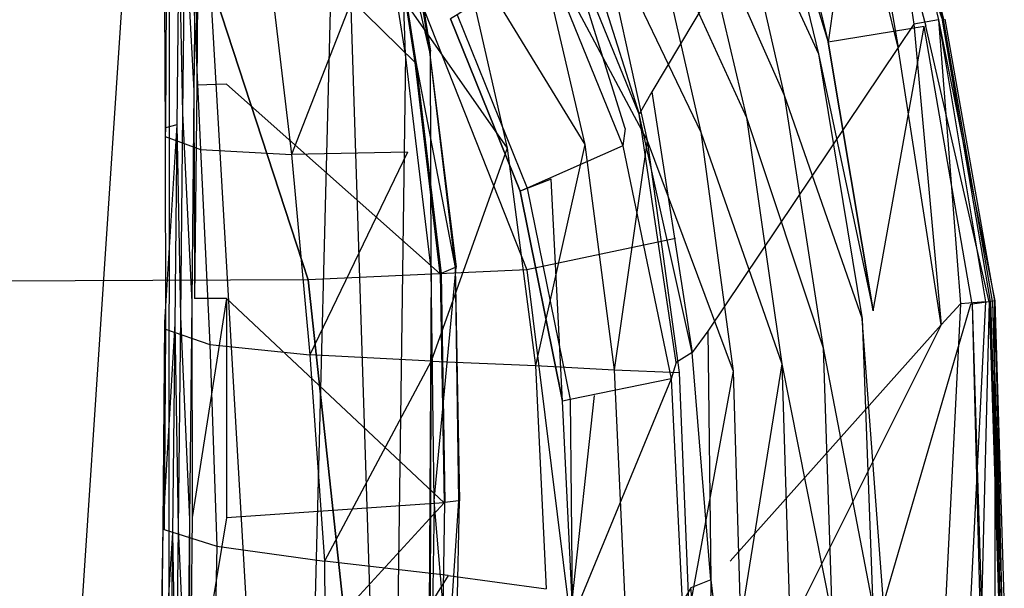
# Model space of a CAD drawing. Extents: x 0 to 0.355, y -0.455 to 0.
# Tile 26 of 29: x 0.236 to 0.355, y -0.231 to -0.162. Entities that reach past the tile are written whole.
import ezdxf

# ---------------------------------------------------------------- set-up
doc = ezdxf.new("R2010")
doc.units = 0
doc.layers.add('L0_WC_N_761910__0___REPLACEMTFO', color=7, linetype='CONTINUOUS')

msp = doc.modelspace()

# ---------------------------------------------------------------- linework, layer by layer
at = {"layer": 'L0_WC_N_761910__0___REPLACEMTFO', "color": 8}
for points, invisible_edges in [([(0.254121, -0.072895, 0.000161), (0.234538, -0.368558, 0.000032), (0.234284, -0.056078, 0.00026), (0.254121, -0.072895, 0.000161)], 14), ([(0.254121, -0.072895, 0.000161), (0.253972, -0.352966, 0.000032), (0.234538, -0.368558, 0.000032), (0.254121, -0.072895, 0.000161)], 14), ([(0.269124, -0.33135, 0.000033), (0.253972, -0.352966, 0.000032), (0.254121, -0.072895, 0.000161), (0.269124, -0.33135, 0.000033)], 14), ([(0.269124, -0.33135, 0.000033), (0.254121, -0.072895, 0.000161), (0.267252, -0.09383, 0.000068), (0.269124, -0.33135, 0.000033)], 14), ([(0.274668, -0.117053, 0.000011), (0.269124, -0.33135, 0.000033), (0.267252, -0.09383, 0.000068), (0.274668, -0.117053, 0.000011)], 14), ([(0.325555, -0.10256, 0.389507), (0.302654, -0.147827, 0.389679), (0.312388, -0.171017, 0.3896), (0.325555, -0.10256, 0.389507)], 14), ([(0.334479, -0.133982, 0.389483), (0.325555, -0.10256, 0.389507), (0.312388, -0.171017, 0.3896), (0.334479, -0.133982, 0.389483)], 14), ([(0.280702, -0.306705, 0.000031), (0.269124, -0.33135, 0.000033), (0.274668, -0.117053, 0.000011), (0.280702, -0.306705, 0.000031)], 14), ([(0.280702, -0.306705, 0.000031), (0.274668, -0.117053, 0.000011), (0.278685, -0.141583), (0.280702, -0.306705, 0.000031)], 14), ([(0.344084, -0.162842, 0.389491), (0.339129, -0.130357, 0.388188), (0.33619, -0.131022, 0.389475), (0.344084, -0.162842, 0.389491)], 13), ([(0.339743, -0.130703, 0.374558), (0.347519, -0.162362, 0.374574), (0.338007, -0.134725, 0.345333), (0.339743, -0.130703, 0.374558)], 14), ([(0.339129, -0.130357, 0.388188), (0.344084, -0.162842, 0.389491), (0.347055, -0.162315, 0.388205), (0.339129, -0.130357, 0.388188)], 14), ([(0.348152, -0.162134, 0.385104), (0.339129, -0.130357, 0.388188), (0.347055, -0.162315, 0.388205), (0.348152, -0.162134, 0.385104)], 13), ([(0.339743, -0.130703, 0.374558), (0.347668, -0.162308, 0.376752), (0.347519, -0.162362, 0.374574), (0.339743, -0.130703, 0.374558)], 14), ([(0.342155, -0.165681, 0.389495), (0.33619, -0.131022, 0.389475), (0.334479, -0.133982, 0.389483), (0.342155, -0.165681, 0.389495)], 13), ([(0.33619, -0.131022, 0.389475), (0.342155, -0.165681, 0.389495), (0.344084, -0.162842, 0.389491), (0.33619, -0.131022, 0.389475)], 14), ([(0.282932, -0.132707, 0.346654), (0.274402, -0.134632, 0.307215), (0.315249, -0.188756, 0.349274), (0.282932, -0.132707, 0.346654)], 14), ([(0.334479, -0.133982, 0.389483), (0.312388, -0.171017, 0.3896), (0.319167, -0.199975, 0.389535), (0.334479, -0.133982, 0.389483)], 14), ([(0.342155, -0.165681, 0.389495), (0.334479, -0.133982, 0.389483), (0.319167, -0.199975, 0.389535), (0.342155, -0.165681, 0.389495)], 14), ([(0.274402, -0.134632, 0.307215), (0.251946, -0.13583, 0.273485), (0.297295, -0.192538, 0.300677), (0.274402, -0.134632, 0.307215)], 14), ([(0.274402, -0.134632, 0.307215), (0.297295, -0.192538, 0.300677), (0.315249, -0.188756, 0.349274), (0.274402, -0.134632, 0.307215)], 14), ([(0.337995, -0.135104, 0.342586), (0.333697, -0.165021, 0.342586), (0.327456, -0.139295, 0.343037), (0.337995, -0.135104, 0.342586)], 14), ([(0.345326, -0.16315, 0.342588), (0.333697, -0.165021, 0.342586), (0.337995, -0.135104, 0.342586), (0.345326, -0.16315, 0.342588)], 14), ([(0.338007, -0.134725, 0.345333), (0.345515, -0.163082, 0.345337), (0.337995, -0.135104, 0.342586), (0.338007, -0.134725, 0.345333)], 14), ([(0.337995, -0.135104, 0.342586), (0.345515, -0.163082, 0.345337), (0.345326, -0.16315, 0.342588), (0.337995, -0.135104, 0.342586)], 14), ([(0.338007, -0.134725, 0.345333), (0.347519, -0.162362, 0.374574), (0.345515, -0.163082, 0.345337), (0.338007, -0.134725, 0.345333)], 14), ([(0.251946, -0.13583, 0.273485), (0.217857, -0.136682, 0.250909), (0.230224, -0.19395, 0.224176), (0.251946, -0.13583, 0.273485)], 14), ([(0.270845, -0.193772, 0.25717), (0.251946, -0.13583, 0.273485), (0.230224, -0.19395, 0.224176), (0.270845, -0.193772, 0.25717)], 14), ([(0.251946, -0.13583, 0.273485), (0.270845, -0.193772, 0.25717), (0.297295, -0.192538, 0.300677), (0.251946, -0.13583, 0.273485)], 14), ([(0.326264, -0.140236, 0.338844), (0.332532, -0.16643, 0.338352), (0.322036, -0.143572, 0.323979), (0.326264, -0.140236, 0.338844)], 14), ([(0.327456, -0.139295, 0.343037), (0.333697, -0.165021, 0.342586), (0.326264, -0.140236, 0.338844), (0.327456, -0.139295, 0.343037)], 14), ([(0.326264, -0.140236, 0.338844), (0.333697, -0.165021, 0.342586), (0.332532, -0.16643, 0.338352), (0.326264, -0.140236, 0.338844)], 14), ([(0.281679, -0.141122), (0.282645, -0.16653, 0.000016), (0.278685, -0.141583), (0.281679, -0.141122)], 13), ([(0.282645, -0.16653, 0.000016), (0.280702, -0.306705, 0.000031), (0.278685, -0.141583), (0.282645, -0.16653, 0.000016)], 14), ([(0.280019, -0.142894, 0.041239), (0.285542, -0.166211, 0.002529), (0.281578, -0.14123, 0.002514), (0.280019, -0.142894, 0.041239)], 14), ([(0.281578, -0.14123, 0.002514), (0.285649, -0.166132, 0.000016), (0.281679, -0.141122), (0.281578, -0.14123, 0.002514)], 14), ([(0.285649, -0.166132, 0.000016), (0.281578, -0.14123, 0.002514), (0.285542, -0.166211, 0.002529), (0.285649, -0.166132, 0.000016)], 13), ([(0.282645, -0.16653, 0.000016), (0.281679, -0.141122), (0.285649, -0.166132, 0.000016), (0.282645, -0.16653, 0.000016)], 14), ([(0.283811, -0.16748, 0.043191), (0.279941, -0.142977, 0.043176), (0.260989, -0.145019, 0.043225), (0.283811, -0.16748, 0.043191)], 14), ([(0.279941, -0.142977, 0.043176), (0.283894, -0.16742, 0.041254), (0.280019, -0.142894, 0.041239), (0.279941, -0.142977, 0.043176)], 14), ([(0.283894, -0.16742, 0.041254), (0.279941, -0.142977, 0.043176), (0.283811, -0.16748, 0.043191), (0.283894, -0.16742, 0.041254)], 13), ([(0.285542, -0.166211, 0.002529), (0.280019, -0.142894, 0.041239), (0.283894, -0.16742, 0.041254), (0.285542, -0.166211, 0.002529)], 13), ([(0.322036, -0.143572, 0.323979), (0.328398, -0.171426, 0.323341), (0.317258, -0.146302, 0.30884), (0.322036, -0.143572, 0.323979)], 14), ([(0.322036, -0.143572, 0.323979), (0.332532, -0.16643, 0.338352), (0.328398, -0.171426, 0.323341), (0.322036, -0.143572, 0.323979)], 14), ([(0.260989, -0.145019, 0.043225), (0.257652, -0.145248, 0.050272), (0.260989, -0.170119, 0.04321), (0.260989, -0.145019, 0.043225)], 14), ([(0.283811, -0.16748, 0.043191), (0.260989, -0.145019, 0.043225), (0.260989, -0.170119, 0.04321), (0.283811, -0.16748, 0.043191)], 14), ([(0.255943, -0.150003, 0.105668), (0.257059, -0.170894, 0.061134), (0.257317, -0.146179, 0.061121), (0.255943, -0.150003, 0.105668)], 14), ([(0.257392, -0.170229, 0.050284), (0.257317, -0.146179, 0.061121), (0.257059, -0.170894, 0.061134), (0.257392, -0.170229, 0.050284)], 13), ([(0.257317, -0.146179, 0.061121), (0.257392, -0.170229, 0.050284), (0.257652, -0.145248, 0.050272), (0.257317, -0.146179, 0.061121)], 14), ([(0.257652, -0.145248, 0.050272), (0.257392, -0.170229, 0.050284), (0.260989, -0.170119, 0.04321), (0.257652, -0.145248, 0.050272)], 14), ([(0.317258, -0.146302, 0.30884), (0.323855, -0.174124, 0.308414), (0.31211, -0.14858, 0.293855), (0.317258, -0.146302, 0.30884)], 14), ([(0.317258, -0.146302, 0.30884), (0.328398, -0.171426, 0.323341), (0.323855, -0.174124, 0.308414), (0.317258, -0.146302, 0.30884)], 14), ([(0.31088, -0.173719, 0.389608), (0.302654, -0.147827, 0.389679), (0.301395, -0.150578, 0.389687), (0.31088, -0.173719, 0.389608)], 13), ([(0.302654, -0.147827, 0.389679), (0.31088, -0.173719, 0.389608), (0.312388, -0.171017, 0.3896), (0.302654, -0.147827, 0.389679)], 14), ([(0.31211, -0.14858, 0.293855), (0.31833, -0.175906, 0.293509), (0.305975, -0.150224, 0.279918), (0.31211, -0.14858, 0.293855)], 14), ([(0.31211, -0.14858, 0.293855), (0.323855, -0.174124, 0.308414), (0.31833, -0.175906, 0.293509), (0.31211, -0.14858, 0.293855)], 14), ([(0.255248, -0.151938, 0.128218), (0.255691, -0.173626, 0.105685), (0.255943, -0.150003, 0.105668), (0.255248, -0.151938, 0.128218)], 14), ([(0.257059, -0.170894, 0.061134), (0.255943, -0.150003, 0.105668), (0.255691, -0.173626, 0.105685), (0.257059, -0.170894, 0.061134)], 13), ([(0.305975, -0.150224, 0.279918), (0.311835, -0.176925, 0.279343), (0.298202, -0.151315, 0.266525), (0.305975, -0.150224, 0.279918)], 14), ([(0.309196, -0.175478, 0.387808), (0.301395, -0.150578, 0.389687), (0.29974, -0.152728, 0.387887), (0.309196, -0.175478, 0.387808)], 14), ([(0.31088, -0.173719, 0.389608), (0.301395, -0.150578, 0.389687), (0.309196, -0.175478, 0.387808), (0.31088, -0.173719, 0.389608)], 14), ([(0.305975, -0.150224, 0.279918), (0.31833, -0.175906, 0.293509), (0.311835, -0.176925, 0.279343), (0.305975, -0.150224, 0.279918)], 14), ([(0.255248, -0.151938, 0.128218), (0.253712, -0.153015, 0.18082), (0.254999, -0.175009, 0.128237), (0.255248, -0.151938, 0.128218)], 14), ([(0.255691, -0.173626, 0.105685), (0.255248, -0.151938, 0.128218), (0.254999, -0.175009, 0.128237), (0.255691, -0.173626, 0.105685)], 13), ([(0.298202, -0.151315, 0.266525), (0.304299, -0.177404, 0.265727), (0.289223, -0.152738, 0.253472), (0.298202, -0.151315, 0.266525)], 14), ([(0.298202, -0.151315, 0.266525), (0.311835, -0.176925, 0.279343), (0.304299, -0.177404, 0.265727), (0.298202, -0.151315, 0.266525)], 14), ([(0.253712, -0.153015, 0.18082), (0.253471, -0.154225, 0.192144), (0.253628, -0.175383, 0.180964), (0.253712, -0.153015, 0.18082)], 14), ([(0.253712, -0.153015, 0.18082), (0.253628, -0.175383, 0.180964), (0.254999, -0.175009, 0.128237), (0.253712, -0.153015, 0.18082)], 14), ([(0.289223, -0.152738, 0.253472), (0.29492, -0.177829, 0.252221), (0.278392, -0.154154, 0.240279), (0.289223, -0.152738, 0.253472)], 14), ([(0.289223, -0.152738, 0.253472), (0.304299, -0.177404, 0.265727), (0.29492, -0.177829, 0.252221), (0.289223, -0.152738, 0.253472)], 14), ([(0.29974, -0.152728, 0.387887), (0.299618, -0.154718, 0.383516), (0.309196, -0.175478, 0.387808), (0.29974, -0.152728, 0.387887)], 14), ([(0.253471, -0.154225, 0.192144), (0.256811, -0.155138, 0.211506), (0.25359, -0.176429, 0.192439), (0.253471, -0.154225, 0.192144)], 14), ([(0.253471, -0.154225, 0.192144), (0.25359, -0.176429, 0.192439), (0.253628, -0.175383, 0.180964), (0.253471, -0.154225, 0.192144)], 14), ([(0.278392, -0.154154, 0.240279), (0.268857, -0.178608, 0.226807), (0.266074, -0.155214, 0.227156), (0.278392, -0.154154, 0.240279)], 14), ([(0.282877, -0.178327, 0.239251), (0.268857, -0.178608, 0.226807), (0.278392, -0.154154, 0.240279), (0.282877, -0.178327, 0.239251)], 14), ([(0.278392, -0.154154, 0.240279), (0.29492, -0.177829, 0.252221), (0.282877, -0.178327, 0.239251), (0.278392, -0.154154, 0.240279)], 14), ([(0.256811, -0.155138, 0.211506), (0.257853, -0.178013, 0.211403), (0.25359, -0.176429, 0.192439), (0.256811, -0.155138, 0.211506)], 14), ([(0.256811, -0.155138, 0.211506), (0.266074, -0.155214, 0.227156), (0.257853, -0.178013, 0.211403), (0.256811, -0.155138, 0.211506)], 14), ([(0.266074, -0.155214, 0.227156), (0.268857, -0.178608, 0.226807), (0.257853, -0.178013, 0.211403), (0.266074, -0.155214, 0.227156)], 14), ([(0.299618, -0.154718, 0.383516), (0.288851, -0.16171, 0.328941), (0.308899, -0.177543, 0.383438), (0.299618, -0.154718, 0.383516)], 14), ([(0.299618, -0.154718, 0.383516), (0.308899, -0.177543, 0.383438), (0.309196, -0.175478, 0.387808), (0.299618, -0.154718, 0.383516)], 14), ([(0.296468, -0.183042, 0.326379), (0.288061, -0.162224, 0.324937), (0.291585, -0.160105, 0.320904), (0.296468, -0.183042, 0.326379)], 14), ([(0.300212, -0.181607, 0.322404), (0.296468, -0.183042, 0.326379), (0.291585, -0.160105, 0.320904), (0.300212, -0.181607, 0.322404)], 14), ([(0.288851, -0.16171, 0.328941), (0.288061, -0.162224, 0.324937), (0.297318, -0.182665, 0.330279), (0.288851, -0.16171, 0.328941)], 14), ([(0.288851, -0.16171, 0.328941), (0.297318, -0.182665, 0.330279), (0.308899, -0.177543, 0.383438), (0.288851, -0.16171, 0.328941)], 14), ([(0.288061, -0.162224, 0.324937), (0.296468, -0.183042, 0.326379), (0.297318, -0.182665, 0.330279), (0.288061, -0.162224, 0.324937)], 14), ([(0.347353, -0.199185, 0.389511), (0.344084, -0.162842, 0.389491), (0.342155, -0.165681, 0.389495), (0.347353, -0.199185, 0.389511)], 13), ([(0.349716, -0.196654, 0.389512), (0.347055, -0.162315, 0.388205), (0.344084, -0.162842, 0.389491), (0.349716, -0.196654, 0.389512)], 13), ([(0.344084, -0.162842, 0.389491), (0.347353, -0.199185, 0.389511), (0.349716, -0.196654, 0.389512), (0.344084, -0.162842, 0.389491)], 14), ([(0.353189, -0.196404, 0.374595), (0.345515, -0.163082, 0.345337), (0.347519, -0.162362, 0.374574), (0.353189, -0.196404, 0.374595)], 14), ([(0.347055, -0.162315, 0.388205), (0.353845, -0.196307, 0.385124), (0.348152, -0.162134, 0.385104), (0.347055, -0.162315, 0.388205)], 14), ([(0.347055, -0.162315, 0.388205), (0.349716, -0.196654, 0.389512), (0.35273, -0.196397, 0.388225), (0.347055, -0.162315, 0.388205)], 14), ([(0.353845, -0.196307, 0.385124), (0.347055, -0.162315, 0.388205), (0.35273, -0.196397, 0.388225), (0.353845, -0.196307, 0.385124)], 13), ([(0.353344, -0.196382, 0.376772), (0.347519, -0.162362, 0.374574), (0.347668, -0.162308, 0.376752), (0.353344, -0.196382, 0.376772)], 14), ([(0.347519, -0.162362, 0.374574), (0.353344, -0.196382, 0.376772), (0.353189, -0.196404, 0.374595), (0.347519, -0.162362, 0.374574)], 13), ([(0.353554, -0.19635, 0.379744), (0.347668, -0.162308, 0.376752), (0.347872, -0.162235, 0.379723), (0.353554, -0.19635, 0.379744)], 14), ([(0.347668, -0.162308, 0.376752), (0.353554, -0.19635, 0.379744), (0.353344, -0.196382, 0.376772), (0.347668, -0.162308, 0.376752)], 13), ([(0.353845, -0.196307, 0.385124), (0.347872, -0.162235, 0.379723), (0.348152, -0.162134, 0.385104), (0.353845, -0.196307, 0.385124)], 14), ([(0.347872, -0.162235, 0.379723), (0.353845, -0.196307, 0.385124), (0.353554, -0.19635, 0.379744), (0.347872, -0.162235, 0.379723)], 13), ([(0.345326, -0.16315, 0.342588), (0.339133, -0.197501, 0.342605), (0.333697, -0.165021, 0.342586), (0.345326, -0.16315, 0.342588)], 13), ([(0.339133, -0.197501, 0.342605), (0.345326, -0.16315, 0.342588), (0.350917, -0.19674, 0.342608), (0.339133, -0.197501, 0.342605)], 14), ([(0.351113, -0.196711, 0.345357), (0.345326, -0.16315, 0.342588), (0.345515, -0.163082, 0.345337), (0.351113, -0.196711, 0.345357)], 14), ([(0.345326, -0.16315, 0.342588), (0.351113, -0.196711, 0.345357), (0.350917, -0.19674, 0.342608), (0.345326, -0.16315, 0.342588)], 13), ([(0.345515, -0.163082, 0.345337), (0.353189, -0.196404, 0.374595), (0.351113, -0.196711, 0.345357), (0.345515, -0.163082, 0.345337)], 13), ([(0.333697, -0.165021, 0.342586), (0.339133, -0.197501, 0.342605), (0.332532, -0.16643, 0.338352), (0.333697, -0.165021, 0.342586)], 14), ([(0.285191, -0.279755, 0.000029), (0.280702, -0.306705, 0.000031), (0.282645, -0.16653, 0.000016), (0.285191, -0.279755, 0.000029)], 14), ([(0.285649, -0.166132, 0.000016), (0.285722, -0.192419, 0.000031), (0.282645, -0.16653, 0.000016), (0.285649, -0.166132, 0.000016)], 13), ([(0.285722, -0.192419, 0.000031), (0.285191, -0.279755, 0.000029), (0.282645, -0.16653, 0.000016), (0.285722, -0.192419, 0.000031)], 14), ([(0.283894, -0.16742, 0.041254), (0.288639, -0.192275, 0.002545), (0.285542, -0.166211, 0.002529), (0.283894, -0.16742, 0.041254)], 14), ([(0.285542, -0.166211, 0.002529), (0.288751, -0.192228, 0.000032), (0.285649, -0.166132, 0.000016), (0.285542, -0.166211, 0.002529)], 14), ([(0.288751, -0.192228, 0.000032), (0.285542, -0.166211, 0.002529), (0.288639, -0.192275, 0.002545), (0.288751, -0.192228, 0.000032)], 13), ([(0.285722, -0.192419, 0.000031), (0.285649, -0.166132, 0.000016), (0.288751, -0.192228, 0.000032), (0.285722, -0.192419, 0.000031)], 14), ([(0.342155, -0.165681, 0.389495), (0.319167, -0.199975, 0.389535), (0.321856, -0.227776, 0.389503), (0.342155, -0.165681, 0.389495)], 14), ([(0.347353, -0.199185, 0.389511), (0.342155, -0.165681, 0.389495), (0.321856, -0.227776, 0.389503), (0.347353, -0.199185, 0.389511)], 14), ([(0.332532, -0.16643, 0.338352), (0.33781, -0.198481, 0.338357), (0.328398, -0.171426, 0.323341), (0.332532, -0.16643, 0.338352)], 14), ([(0.332532, -0.16643, 0.338352), (0.339133, -0.197501, 0.342605), (0.33781, -0.198481, 0.338357), (0.332532, -0.16643, 0.338352)], 14), ([(0.286834, -0.19304, 0.043207), (0.283811, -0.16748, 0.043191), (0.260989, -0.170119, 0.04321), (0.286834, -0.19304, 0.043207)], 14), ([(0.283811, -0.16748, 0.043191), (0.28692, -0.193003, 0.041269), (0.283894, -0.16742, 0.041254), (0.283811, -0.16748, 0.043191)], 14), ([(0.28692, -0.193003, 0.041269), (0.283811, -0.16748, 0.043191), (0.286834, -0.19304, 0.043207), (0.28692, -0.193003, 0.041269)], 13), ([(0.288639, -0.192275, 0.002545), (0.283894, -0.16742, 0.041254), (0.28692, -0.193003, 0.041269), (0.288639, -0.192275, 0.002545)], 13), ([(0.260989, -0.170119, 0.04321), (0.257392, -0.170229, 0.050284), (0.260989, -0.195997, 0.043204), (0.260989, -0.170119, 0.04321)], 14), ([(0.286834, -0.19304, 0.043207), (0.260989, -0.170119, 0.04321), (0.260989, -0.195997, 0.043204), (0.286834, -0.19304, 0.043207)], 14), ([(0.255691, -0.173626, 0.105685), (0.256791, -0.196437, 0.061157), (0.257059, -0.170894, 0.061134), (0.255691, -0.173626, 0.105685)], 14), ([(0.257123, -0.196009, 0.050306), (0.257059, -0.170894, 0.061134), (0.256791, -0.196437, 0.061157), (0.257123, -0.196009, 0.050306)], 13), ([(0.257059, -0.170894, 0.061134), (0.257123, -0.196009, 0.050306), (0.257392, -0.170229, 0.050284), (0.257059, -0.170894, 0.061134)], 14), ([(0.257392, -0.170229, 0.050284), (0.257123, -0.196009, 0.050306), (0.260989, -0.195997, 0.043204), (0.257392, -0.170229, 0.050284)], 14), ([(0.317279, -0.202533, 0.38954), (0.312388, -0.171017, 0.3896), (0.31088, -0.173719, 0.389608), (0.317279, -0.202533, 0.38954)], 13), ([(0.312388, -0.171017, 0.3896), (0.317279, -0.202533, 0.38954), (0.319167, -0.199975, 0.389535), (0.312388, -0.171017, 0.3896)], 14), ([(0.328398, -0.171426, 0.323341), (0.333118, -0.201959, 0.323296), (0.323855, -0.174124, 0.308414), (0.328398, -0.171426, 0.323341)], 14), ([(0.328398, -0.171426, 0.323341), (0.33781, -0.198481, 0.338357), (0.333118, -0.201959, 0.323296), (0.328398, -0.171426, 0.323341)], 14), ([(0.254999, -0.175009, 0.128237), (0.255428, -0.198193, 0.105711), (0.255691, -0.173626, 0.105685), (0.254999, -0.175009, 0.128237)], 14), ([(0.256791, -0.196437, 0.061157), (0.255691, -0.173626, 0.105685), (0.255428, -0.198193, 0.105711), (0.256791, -0.196437, 0.061157)], 13), ([(0.315352, -0.203754, 0.387736), (0.31088, -0.173719, 0.389608), (0.309196, -0.175478, 0.387808), (0.315352, -0.203754, 0.387736)], 14), ([(0.317279, -0.202533, 0.38954), (0.31088, -0.173719, 0.389608), (0.315352, -0.203754, 0.387736), (0.317279, -0.202533, 0.38954)], 14), ([(0.323855, -0.174124, 0.308414), (0.328092, -0.203894, 0.308549), (0.31833, -0.175906, 0.293509), (0.323855, -0.174124, 0.308414)], 14), ([(0.323855, -0.174124, 0.308414), (0.333118, -0.201959, 0.323296), (0.328092, -0.203894, 0.308549), (0.323855, -0.174124, 0.308414)], 14), ([(0.254999, -0.175009, 0.128237), (0.253497, -0.198866, 0.181127), (0.254738, -0.199082, 0.128265), (0.254999, -0.175009, 0.128237)], 14), ([(0.254999, -0.175009, 0.128237), (0.253628, -0.175383, 0.180964), (0.253497, -0.198866, 0.181127), (0.254999, -0.175009, 0.128237)], 14), ([(0.253628, -0.175383, 0.180964), (0.25359, -0.176429, 0.192439), (0.253497, -0.198866, 0.181127), (0.253628, -0.175383, 0.180964)], 14), ([(0.255428, -0.198193, 0.105711), (0.254999, -0.175009, 0.128237), (0.254738, -0.199082, 0.128265), (0.255428, -0.198193, 0.105711)], 13), ([(0.309196, -0.175478, 0.387808), (0.308899, -0.177543, 0.383438), (0.315352, -0.203754, 0.387736), (0.309196, -0.175478, 0.387808)], 14), ([(0.31833, -0.175906, 0.293509), (0.322232, -0.204797, 0.293722), (0.311835, -0.176925, 0.279343), (0.31833, -0.175906, 0.293509)], 14), ([(0.31833, -0.175906, 0.293509), (0.328092, -0.203894, 0.308549), (0.322232, -0.204797, 0.293722), (0.31833, -0.175906, 0.293509)], 14), ([(0.25359, -0.176429, 0.192439), (0.253615, -0.199724, 0.192771), (0.253497, -0.198866, 0.181127), (0.25359, -0.176429, 0.192439)], 14), ([(0.25359, -0.176429, 0.192439), (0.257853, -0.178013, 0.211403), (0.253615, -0.199724, 0.192771), (0.25359, -0.176429, 0.192439)], 14), ([(0.311835, -0.176925, 0.279343), (0.307833, -0.204649, 0.265271), (0.304299, -0.177404, 0.265727), (0.311835, -0.176925, 0.279343)], 14), ([(0.311835, -0.176925, 0.279343), (0.315721, -0.204962, 0.279241), (0.307833, -0.204649, 0.265271), (0.311835, -0.176925, 0.279343)], 14), ([(0.311835, -0.176925, 0.279343), (0.322232, -0.204797, 0.293722), (0.315721, -0.204962, 0.279241), (0.311835, -0.176925, 0.279343)], 14), ([(0.257853, -0.178013, 0.211403), (0.25896, -0.201594, 0.211345), (0.253615, -0.199724, 0.192771), (0.257853, -0.178013, 0.211403)], 14), ([(0.257853, -0.178013, 0.211403), (0.268857, -0.178608, 0.226807), (0.25896, -0.201594, 0.211345), (0.257853, -0.178013, 0.211403)], 14), ([(0.282877, -0.178327, 0.239251), (0.27107, -0.202841, 0.226234), (0.268857, -0.178608, 0.226807), (0.282877, -0.178327, 0.239251)], 14), ([(0.285726, -0.203569, 0.238225), (0.27107, -0.202841, 0.226234), (0.282877, -0.178327, 0.239251), (0.285726, -0.203569, 0.238225)], 14), ([(0.29492, -0.177829, 0.252221), (0.285726, -0.203569, 0.238225), (0.282877, -0.178327, 0.239251), (0.29492, -0.177829, 0.252221)], 14), ([(0.29492, -0.177829, 0.252221), (0.298333, -0.204116, 0.25117), (0.285726, -0.203569, 0.238225), (0.29492, -0.177829, 0.252221)], 14), ([(0.304299, -0.177404, 0.265727), (0.298333, -0.204116, 0.25117), (0.29492, -0.177829, 0.252221), (0.304299, -0.177404, 0.265727)], 14), ([(0.308899, -0.177543, 0.383438), (0.297318, -0.182665, 0.330279), (0.31472, -0.205705, 0.383365), (0.308899, -0.177543, 0.383438)], 14), ([(0.304299, -0.177404, 0.265727), (0.307833, -0.204649, 0.265271), (0.298333, -0.204116, 0.25117), (0.304299, -0.177404, 0.265727)], 14), ([(0.308899, -0.177543, 0.383438), (0.31472, -0.205705, 0.383365), (0.315352, -0.203754, 0.387736), (0.308899, -0.177543, 0.383438)], 14), ([(0.268857, -0.178608, 0.226807), (0.27107, -0.202841, 0.226234), (0.25896, -0.201594, 0.211345), (0.268857, -0.178608, 0.226807)], 14), ([(0.300212, -0.181607, 0.322404), (0.301614, -0.208409, 0.328157), (0.296468, -0.183042, 0.326379), (0.300212, -0.181607, 0.322404)], 13), ([(0.301614, -0.208409, 0.328157), (0.300212, -0.181607, 0.322404), (0.30548, -0.207719, 0.324249), (0.301614, -0.208409, 0.328157)], 14), ([(0.297318, -0.182665, 0.330279), (0.296468, -0.183042, 0.326379), (0.302509, -0.208224, 0.331931), (0.297318, -0.182665, 0.330279)], 14), ([(0.296468, -0.183042, 0.326379), (0.301614, -0.208409, 0.328157), (0.302509, -0.208224, 0.331931), (0.296468, -0.183042, 0.326379)], 14), ([(0.297318, -0.182665, 0.330279), (0.302509, -0.208224, 0.331931), (0.31472, -0.205705, 0.383365), (0.297318, -0.182665, 0.330279)], 14), ([(0.315249, -0.188756, 0.349274), (0.297295, -0.192538, 0.300677), (0.326597, -0.25487, 0.352364), (0.315249, -0.188756, 0.349274)], 14), ([(0.297295, -0.192538, 0.300677), (0.270845, -0.193772, 0.25717), (0.305343, -0.25724, 0.300522), (0.297295, -0.192538, 0.300677)], 14), ([(0.285722, -0.192419, 0.000031), (0.285582, -0.250437, 0.00003), (0.285191, -0.279755, 0.000029), (0.285722, -0.192419, 0.000031)], 14), ([(0.286102, -0.220458, 0.000034), (0.285582, -0.250437, 0.00003), (0.285722, -0.192419, 0.000031), (0.286102, -0.220458, 0.000034)], 14), ([(0.288751, -0.192228, 0.000032), (0.286102, -0.220458, 0.000034), (0.285722, -0.192419, 0.000031), (0.288751, -0.192228, 0.000032)], 13), ([(0.286102, -0.220458, 0.000034), (0.288751, -0.192228, 0.000032), (0.289134, -0.220464, 0.000034), (0.286102, -0.220458, 0.000034)], 14), ([(0.288639, -0.192275, 0.002545), (0.28692, -0.193003, 0.041269), (0.289026, -0.220477, 0.002548), (0.288639, -0.192275, 0.002545)], 14), ([(0.288639, -0.192275, 0.002545), (0.289134, -0.220464, 0.000034), (0.288751, -0.192228, 0.000032), (0.288639, -0.192275, 0.002545)], 14), ([(0.289134, -0.220464, 0.000034), (0.288639, -0.192275, 0.002545), (0.289026, -0.220477, 0.002548), (0.289134, -0.220464, 0.000034)], 13), ([(0.297295, -0.192538, 0.300677), (0.305343, -0.25724, 0.300522), (0.326597, -0.25487, 0.352364), (0.297295, -0.192538, 0.300677)], 14), ([(0.270845, -0.193772, 0.25717), (0.230224, -0.19395, 0.224176), (0.234567, -0.260492, 0.216959), (0.270845, -0.193772, 0.25717)], 14), ([(0.277929, -0.259056, 0.253091), (0.270845, -0.193772, 0.25717), (0.234567, -0.260492, 0.216959), (0.277929, -0.259056, 0.253091)], 14), ([(0.260989, -0.195997, 0.043204), (0.287285, -0.220697, 0.043209), (0.286834, -0.19304, 0.043207), (0.260989, -0.195997, 0.043204)], 14), ([(0.270845, -0.193772, 0.25717), (0.277929, -0.259056, 0.253091), (0.305343, -0.25724, 0.300522), (0.270845, -0.193772, 0.25717)], 14), ([(0.286834, -0.19304, 0.043207), (0.287369, -0.220687, 0.041272), (0.28692, -0.193003, 0.041269), (0.286834, -0.19304, 0.043207)], 14), ([(0.287369, -0.220687, 0.041272), (0.286834, -0.19304, 0.043207), (0.287285, -0.220697, 0.043209), (0.287369, -0.220687, 0.041272)], 13), ([(0.28692, -0.193003, 0.041269), (0.287369, -0.220687, 0.041272), (0.289026, -0.220477, 0.002548), (0.28692, -0.193003, 0.041269)], 14), ([(0.256791, -0.196437, 0.061157), (0.256847, -0.222482, 0.050333), (0.257123, -0.196009, 0.050306), (0.256791, -0.196437, 0.061157)], 14), ([(0.260989, -0.195997, 0.043204), (0.256847, -0.222482, 0.050333), (0.260989, -0.222521, 0.043203), (0.260989, -0.195997, 0.043204)], 14), ([(0.260989, -0.195997, 0.043204), (0.257123, -0.196009, 0.050306), (0.256847, -0.222482, 0.050333), (0.260989, -0.195997, 0.043204)], 14), ([(0.287285, -0.220697, 0.043209), (0.260989, -0.195997, 0.043204), (0.260989, -0.222521, 0.043203), (0.287285, -0.220697, 0.043209)], 13), ([(0.35388, -0.23355, 0.388229), (0.353845, -0.196307, 0.385124), (0.35273, -0.196397, 0.388225), (0.35388, -0.23355, 0.388229)], 14), ([(0.353554, -0.19635, 0.379744), (0.354497, -0.233561, 0.376776), (0.353344, -0.196382, 0.376772), (0.353554, -0.19635, 0.379744)], 14), ([(0.353845, -0.196307, 0.385124), (0.354709, -0.233576, 0.379747), (0.353554, -0.19635, 0.379744), (0.353845, -0.196307, 0.385124)], 14), ([(0.354497, -0.233561, 0.376776), (0.353554, -0.19635, 0.379744), (0.354709, -0.233576, 0.379747), (0.354497, -0.233561, 0.376776)], 13), ([(0.353845, -0.196307, 0.385124), (0.35388, -0.23355, 0.388229), (0.355001, -0.233597, 0.385128), (0.353845, -0.196307, 0.385124)], 13), ([(0.354709, -0.233576, 0.379747), (0.353845, -0.196307, 0.385124), (0.355001, -0.233597, 0.385128), (0.354709, -0.233576, 0.379747)], 13), ([(0.255428, -0.198193, 0.105711), (0.256516, -0.22274, 0.061184), (0.256791, -0.196437, 0.061157), (0.255428, -0.198193, 0.105711)], 14), ([(0.256847, -0.222482, 0.050333), (0.256791, -0.196437, 0.061157), (0.256516, -0.22274, 0.061184), (0.256847, -0.222482, 0.050333)], 13), ([(0.340409, -0.232813, 0.34255), (0.33781, -0.198481, 0.338357), (0.339133, -0.197501, 0.342605), (0.340409, -0.232813, 0.34255)], 14), ([(0.350917, -0.19674, 0.342608), (0.340409, -0.232813, 0.34255), (0.339133, -0.197501, 0.342605), (0.350917, -0.19674, 0.342608)], 14), ([(0.352058, -0.233391, 0.342612), (0.340409, -0.232813, 0.34255), (0.350917, -0.19674, 0.342608), (0.352058, -0.233391, 0.342612)], 14), ([(0.347784, -0.235145, 0.389514), (0.349716, -0.196654, 0.389512), (0.347353, -0.199185, 0.389511), (0.347784, -0.235145, 0.389514)], 13), ([(0.349716, -0.196654, 0.389512), (0.347784, -0.235145, 0.389514), (0.350856, -0.233418, 0.389516), (0.349716, -0.196654, 0.389512)], 14), ([(0.350856, -0.233418, 0.389516), (0.35273, -0.196397, 0.388225), (0.349716, -0.196654, 0.389512), (0.350856, -0.233418, 0.389516)], 13), ([(0.35273, -0.196397, 0.388225), (0.350856, -0.233418, 0.389516), (0.35388, -0.23355, 0.388229), (0.35273, -0.196397, 0.388225)], 14), ([(0.351113, -0.196711, 0.345357), (0.352058, -0.233391, 0.342612), (0.350917, -0.19674, 0.342608), (0.351113, -0.196711, 0.345357)], 14), ([(0.353189, -0.196404, 0.374595), (0.352254, -0.233404, 0.34536), (0.351113, -0.196711, 0.345357), (0.353189, -0.196404, 0.374595)], 14), ([(0.352058, -0.233391, 0.342612), (0.351113, -0.196711, 0.345357), (0.352254, -0.233404, 0.34536), (0.352058, -0.233391, 0.342612)], 13), ([(0.352254, -0.233404, 0.34536), (0.353189, -0.196404, 0.374595), (0.354342, -0.23355, 0.374598), (0.352254, -0.233404, 0.34536)], 13), ([(0.353344, -0.196382, 0.376772), (0.354342, -0.23355, 0.374598), (0.353189, -0.196404, 0.374595), (0.353344, -0.196382, 0.376772)], 14), ([(0.354342, -0.23355, 0.374598), (0.353344, -0.196382, 0.376772), (0.354497, -0.233561, 0.376776), (0.354342, -0.23355, 0.374598)], 13), ([(0.254738, -0.199082, 0.128265), (0.255154, -0.223798, 0.105738), (0.255428, -0.198193, 0.105711), (0.254738, -0.199082, 0.128265)], 14), ([(0.256516, -0.22274, 0.061184), (0.255428, -0.198193, 0.105711), (0.255154, -0.223798, 0.105738), (0.256516, -0.22274, 0.061184)], 13), ([(0.33781, -0.198481, 0.338357), (0.339095, -0.233225, 0.338386), (0.333118, -0.201959, 0.323296), (0.33781, -0.198481, 0.338357)], 14), ([(0.33781, -0.198481, 0.338357), (0.340409, -0.232813, 0.34255), (0.339095, -0.233225, 0.338386), (0.33781, -0.198481, 0.338357)], 13), ([(0.253497, -0.198866, 0.181127), (0.253615, -0.199724, 0.192771), (0.25328, -0.223577, 0.1812), (0.253497, -0.198866, 0.181127)], 14), ([(0.253497, -0.198866, 0.181127), (0.25328, -0.223577, 0.1812), (0.254738, -0.199082, 0.128265), (0.253497, -0.198866, 0.181127)], 14), ([(0.254738, -0.199082, 0.128265), (0.25328, -0.223577, 0.1812), (0.254465, -0.224333, 0.128292), (0.254738, -0.199082, 0.128265)], 14), ([(0.253615, -0.199724, 0.192771), (0.253468, -0.22395, 0.192901), (0.25328, -0.223577, 0.1812), (0.253615, -0.199724, 0.192771)], 14), ([(0.253615, -0.199724, 0.192771), (0.25896, -0.201594, 0.211345), (0.253468, -0.22395, 0.192901), (0.253615, -0.199724, 0.192771)], 14), ([(0.255154, -0.223798, 0.105738), (0.254738, -0.199082, 0.128265), (0.254465, -0.224333, 0.128292), (0.255154, -0.223798, 0.105738)], 13), ([(0.32194, -0.250012, 0.389493), (0.347353, -0.199185, 0.389511), (0.321856, -0.227776, 0.389503), (0.32194, -0.250012, 0.389493)], 13), ([(0.347353, -0.199185, 0.389511), (0.32194, -0.250012, 0.389493), (0.347784, -0.235145, 0.389514), (0.347353, -0.199185, 0.389511)], 14), ([(0.319527, -0.230029, 0.389504), (0.319167, -0.199975, 0.389535), (0.317279, -0.202533, 0.38954), (0.319527, -0.230029, 0.389504)], 13), ([(0.319167, -0.199975, 0.389535), (0.319527, -0.230029, 0.389504), (0.321856, -0.227776, 0.389503), (0.319167, -0.199975, 0.389535)], 14), ([(0.25896, -0.201594, 0.211345), (0.259835, -0.225939, 0.211603), (0.253468, -0.22395, 0.192901), (0.25896, -0.201594, 0.211345)], 14), ([(0.25896, -0.201594, 0.211345), (0.27107, -0.202841, 0.226234), (0.259835, -0.225939, 0.211603), (0.25896, -0.201594, 0.211345)], 14), ([(0.333118, -0.201959, 0.323296), (0.334198, -0.234665, 0.323716), (0.328092, -0.203894, 0.308549), (0.333118, -0.201959, 0.323296)], 14), ([(0.333118, -0.201959, 0.323296), (0.339095, -0.233225, 0.338386), (0.334198, -0.234665, 0.323716), (0.333118, -0.201959, 0.323296)], 14), ([(0.27107, -0.202841, 0.226234), (0.272832, -0.227772, 0.225726), (0.259835, -0.225939, 0.211603), (0.27107, -0.202841, 0.226234)], 14), ([(0.285726, -0.203569, 0.238225), (0.272832, -0.227772, 0.225726), (0.27107, -0.202841, 0.226234), (0.285726, -0.203569, 0.238225)], 14), ([(0.317279, -0.202533, 0.38954), (0.315352, -0.203754, 0.387736), (0.317115, -0.230978, 0.387695), (0.317279, -0.202533, 0.38954)], 14), ([(0.319527, -0.230029, 0.389504), (0.317279, -0.202533, 0.38954), (0.317115, -0.230978, 0.387695), (0.319527, -0.230029, 0.389504)], 14), ([(0.287769, -0.229479, 0.237489), (0.272832, -0.227772, 0.225726), (0.285726, -0.203569, 0.238225), (0.287769, -0.229479, 0.237489)], 14), ([(0.285726, -0.203569, 0.238225), (0.298333, -0.204116, 0.25117), (0.287769, -0.229479, 0.237489), (0.285726, -0.203569, 0.238225)], 14), ([(0.298333, -0.204116, 0.25117), (0.299608, -0.231113, 0.251222), (0.287769, -0.229479, 0.237489), (0.298333, -0.204116, 0.25117)], 14), ([(0.298333, -0.204116, 0.25117), (0.307833, -0.204649, 0.265271), (0.299608, -0.231113, 0.251222), (0.298333, -0.204116, 0.25117)], 14), ([(0.307833, -0.204649, 0.265271), (0.30912, -0.23263, 0.265805), (0.299608, -0.231113, 0.251222), (0.307833, -0.204649, 0.265271)], 14), ([(0.307833, -0.204649, 0.265271), (0.315721, -0.204962, 0.279241), (0.30912, -0.23263, 0.265805), (0.307833, -0.204649, 0.265271)], 14), ([(0.315352, -0.203754, 0.387736), (0.31472, -0.205705, 0.383365), (0.317115, -0.230978, 0.387695), (0.315352, -0.203754, 0.387736)], 14), ([(0.328092, -0.203894, 0.308549), (0.323127, -0.234817, 0.294625), (0.322232, -0.204797, 0.293722), (0.328092, -0.203894, 0.308549)], 14), ([(0.328092, -0.203894, 0.308549), (0.329078, -0.235111, 0.309204), (0.323127, -0.234817, 0.294625), (0.328092, -0.203894, 0.308549)], 14), ([(0.328092, -0.203894, 0.308549), (0.334198, -0.234665, 0.323716), (0.329078, -0.235111, 0.309204), (0.328092, -0.203894, 0.308549)], 14), ([(0.31472, -0.205705, 0.383365), (0.302509, -0.208224, 0.331931), (0.303673, -0.232592, 0.333524), (0.31472, -0.205705, 0.383365)], 14), ([(0.31472, -0.205705, 0.383365), (0.303673, -0.232592, 0.333524), (0.316083, -0.232773, 0.383323), (0.31472, -0.205705, 0.383365)], 14), ([(0.315721, -0.204962, 0.279241), (0.316893, -0.233926, 0.280008), (0.30912, -0.23263, 0.265805), (0.315721, -0.204962, 0.279241)], 14), ([(0.31472, -0.205705, 0.383365), (0.316083, -0.232773, 0.383323), (0.317115, -0.230978, 0.387695), (0.31472, -0.205705, 0.383365)], 14), ([(0.322232, -0.204797, 0.293722), (0.316893, -0.233926, 0.280008), (0.315721, -0.204962, 0.279241), (0.322232, -0.204797, 0.293722)], 14), ([(0.322232, -0.204797, 0.293722), (0.323127, -0.234817, 0.294625), (0.316893, -0.233926, 0.280008), (0.322232, -0.204797, 0.293722)], 14), ([(0.30548, -0.207719, 0.324249), (0.302763, -0.232579, 0.32987), (0.301614, -0.208409, 0.328157), (0.30548, -0.207719, 0.324249)], 13), ([(0.302509, -0.208224, 0.331931), (0.301614, -0.208409, 0.328157), (0.302763, -0.232579, 0.32987), (0.302509, -0.208224, 0.331931)], 14), ([(0.302509, -0.208224, 0.331931), (0.302763, -0.232579, 0.32987), (0.303673, -0.232592, 0.333524), (0.302509, -0.208224, 0.331931)], 14), ([(0.302763, -0.232579, 0.32987), (0.30548, -0.207719, 0.324249), (0.306653, -0.232611, 0.326034), (0.302763, -0.232579, 0.32987)], 14), ([(0.260989, -0.249405, 0.043204), (0.287285, -0.220697, 0.043209), (0.260989, -0.222521, 0.043203), (0.260989, -0.249405, 0.043204)], 13), ([(0.287285, -0.220697, 0.043209), (0.260989, -0.249405, 0.043204), (0.286961, -0.25011, 0.043205), (0.287285, -0.220697, 0.043209)], 14), ([(0.286102, -0.220458, 0.000034), (0.288613, -0.250482, 0.00003), (0.285582, -0.250437, 0.00003), (0.286102, -0.220458, 0.000034)], 13), ([(0.288613, -0.250482, 0.00003), (0.286102, -0.220458, 0.000034), (0.289134, -0.220464, 0.000034), (0.288613, -0.250482, 0.00003)], 14), ([(0.287369, -0.220687, 0.041272), (0.286961, -0.25011, 0.043205), (0.287035, -0.250126, 0.041268), (0.287369, -0.220687, 0.041272)], 13), ([(0.286961, -0.25011, 0.043205), (0.287369, -0.220687, 0.041272), (0.287285, -0.220697, 0.043209), (0.286961, -0.25011, 0.043205)], 14), ([(0.289026, -0.220477, 0.002548), (0.287035, -0.250126, 0.041268), (0.288517, -0.25046, 0.002544), (0.289026, -0.220477, 0.002548)], 14), ([(0.289026, -0.220477, 0.002548), (0.287369, -0.220687, 0.041272), (0.287035, -0.250126, 0.041268), (0.289026, -0.220477, 0.002548)], 14), ([(0.289134, -0.220464, 0.000034), (0.288517, -0.25046, 0.002544), (0.288613, -0.250482, 0.00003), (0.289134, -0.220464, 0.000034)], 13), ([(0.288517, -0.25046, 0.002544), (0.289134, -0.220464, 0.000034), (0.289026, -0.220477, 0.002548), (0.288517, -0.25046, 0.002544)], 14), ([(0.256516, -0.22274, 0.061184), (0.256567, -0.249344, 0.050362), (0.256847, -0.222482, 0.050333), (0.256516, -0.22274, 0.061184)], 14), ([(0.256847, -0.222482, 0.050333), (0.256567, -0.249344, 0.050362), (0.260989, -0.222521, 0.043203), (0.256847, -0.222482, 0.050333)], 14), ([(0.260989, -0.222521, 0.043203), (0.256567, -0.249344, 0.050362), (0.260989, -0.249405, 0.043204), (0.260989, -0.222521, 0.043203)], 14), ([(0.25328, -0.223577, 0.1812), (0.25301, -0.248778, 0.193305), (0.252921, -0.249038, 0.181393), (0.25328, -0.223577, 0.1812)], 14), ([(0.25328, -0.223577, 0.1812), (0.252921, -0.249038, 0.181393), (0.254465, -0.224333, 0.128292), (0.25328, -0.223577, 0.1812)], 14), ([(0.25328, -0.223577, 0.1812), (0.253468, -0.22395, 0.192901), (0.25301, -0.248778, 0.193305), (0.25328, -0.223577, 0.1812)], 14), ([(0.255154, -0.223798, 0.105738), (0.256236, -0.249474, 0.061213), (0.256516, -0.22274, 0.061184), (0.255154, -0.223798, 0.105738)], 14), ([(0.256567, -0.249344, 0.050362), (0.256516, -0.22274, 0.061184), (0.256236, -0.249474, 0.061213), (0.256567, -0.249344, 0.050362)], 13), ([(0.254465, -0.224333, 0.128292), (0.252921, -0.249038, 0.181393), (0.254185, -0.250276, 0.128319), (0.254465, -0.224333, 0.128292)], 14), ([(0.253468, -0.22395, 0.192901), (0.259835, -0.225939, 0.211603), (0.25301, -0.248778, 0.193305), (0.253468, -0.22395, 0.192901)], 14), ([(0.254874, -0.250006, 0.105766), (0.254465, -0.224333, 0.128292), (0.254185, -0.250276, 0.128319), (0.254874, -0.250006, 0.105766)], 13), ([(0.254465, -0.224333, 0.128292), (0.254874, -0.250006, 0.105766), (0.255154, -0.223798, 0.105738), (0.254465, -0.224333, 0.128292)], 14), ([(0.256236, -0.249474, 0.061213), (0.255154, -0.223798, 0.105738), (0.254874, -0.250006, 0.105766), (0.256236, -0.249474, 0.061213)], 13), ([(0.259835, -0.225939, 0.211603), (0.259239, -0.250803, 0.211729), (0.25301, -0.248778, 0.193305), (0.259835, -0.225939, 0.211603)], 14), ([(0.259835, -0.225939, 0.211603), (0.272832, -0.227772, 0.225726), (0.259239, -0.250803, 0.211729), (0.259835, -0.225939, 0.211603)], 14), ([(0.272832, -0.227772, 0.225726), (0.273064, -0.253177, 0.225624), (0.259239, -0.250803, 0.211729), (0.272832, -0.227772, 0.225726)], 14), ([(0.287769, -0.229479, 0.237489), (0.273064, -0.253177, 0.225624), (0.272832, -0.227772, 0.225726), (0.287769, -0.229479, 0.237489)], 14), ([(0.319527, -0.230029, 0.389504), (0.32194, -0.250012, 0.389493), (0.321856, -0.227776, 0.389503), (0.319527, -0.230029, 0.389504)], 14), ([(0.287797, -0.255825, 0.237504), (0.273064, -0.253177, 0.225624), (0.287769, -0.229479, 0.237489), (0.287797, -0.255825, 0.237504)], 14), ([(0.287769, -0.229479, 0.237489), (0.299608, -0.231113, 0.251222), (0.287797, -0.255825, 0.237504), (0.287769, -0.229479, 0.237489)], 14), ([(0.319527, -0.230029, 0.389504), (0.317115, -0.230978, 0.387695), (0.319266, -0.251512, 0.389491), (0.319527, -0.230029, 0.389504)], 14), ([(0.32194, -0.250012, 0.389493), (0.319527, -0.230029, 0.389504), (0.319266, -0.251512, 0.389491), (0.32194, -0.250012, 0.389493)], 13), ([(0.317115, -0.230978, 0.387695), (0.316083, -0.232773, 0.383323), (0.316299, -0.252314, 0.387679), (0.317115, -0.230978, 0.387695)], 14), ([(0.319266, -0.251512, 0.389491), (0.317115, -0.230978, 0.387695), (0.316299, -0.252314, 0.387679), (0.319266, -0.251512, 0.389491)], 14)]:
    msp.add_3dface(points, dxfattribs=dict(at, invisible_edges=invisible_edges))

doc.saveas('drawing.dxf')
